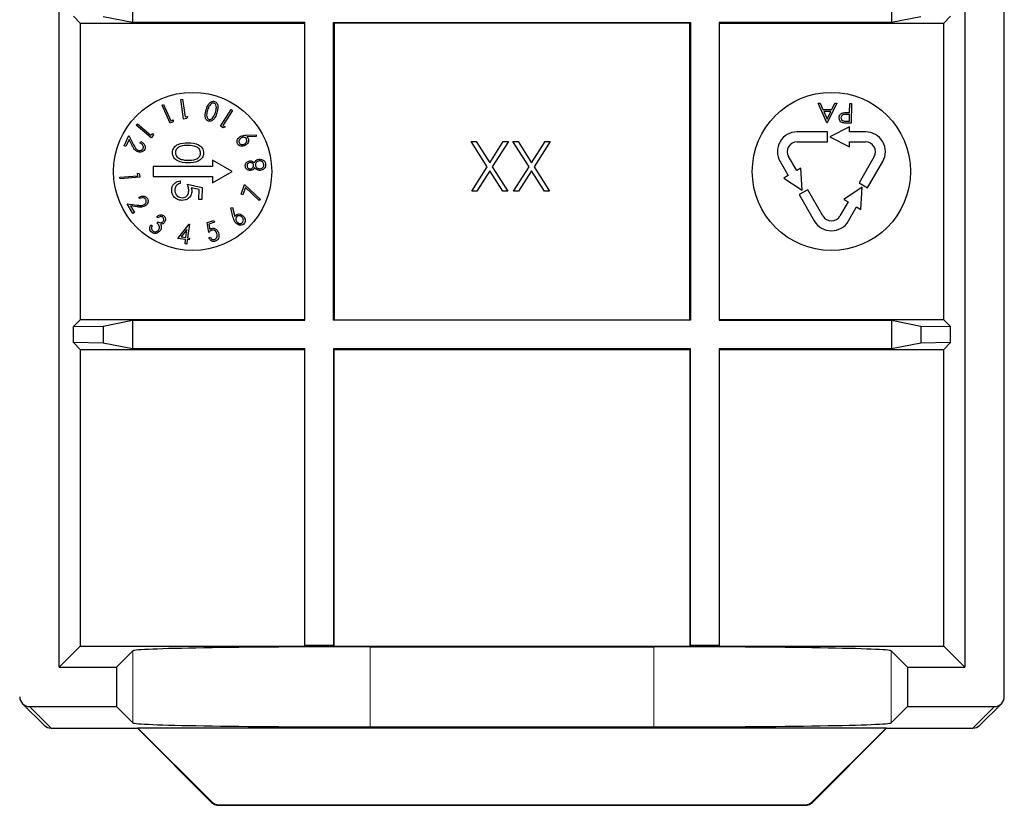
# Paper-space layout 'Blatt3' of a CAD drawing. Header units: millimetres. Extents: x 5 to 418, y 2 to 292.
# Tile 65 of 73: x 336 to 344, y 94 to 101. Entities that reach past the tile are written whole.
import ezdxf

# ---------------------------------------------------------------- set-up
doc = ezdxf.new("R2010")
doc.units = ezdxf.units.MM

psp = doc.layouts.new('Blatt3')

# ---------------------------------------------------------------- linework, layer by layer
at = {"color": 7, "linetype": 'Continuous', "lineweight": 25}
for p, q in [((336.0902, 95.4377), (336.0902, 102.3264)), ((343.7234, 102.3264), (343.7234, 95.4377)), ((344.0568, 95.1878), (344.0568, 102.3264)), ((336.7073, 101.1108), (336.7073, 100.8695)), ((343.1062, 101.1108), (343.1062, 100.8695)), ((336.2095, 100.9234), (336.2676, 100.8652)), ((336.2676, 100.8652), (336.2676, 98.3652)), ((336.2676, 100.8652), (338.1568, 100.8652)), ((336.7073, 100.8695), (336.4595, 100.919)), ((338.1612, 100.8695), (336.7073, 100.8695)), ((338.1612, 100.8695), (338.1568, 100.8652)), ((338.1568, 100.8652), (338.1568, 98.3652)), ((338.1612, 98.3608), (338.1612, 100.8695)), ((338.4024, 100.8695), (341.4112, 100.8695)), ((338.4024, 98.3608), (338.4024, 100.8695)), ((338.4024, 100.8695), (338.4068, 100.8652)), ((338.4068, 100.8652), (338.4068, 98.3652)), ((341.4068, 100.8652), (338.4068, 100.8652)), ((341.4112, 100.8695), (341.4068, 100.8652)), ((341.4068, 98.3652), (341.4068, 100.8652)), ((341.4112, 100.8695), (341.4112, 98.3608)), ((341.6524, 100.8695), (341.6568, 100.8652)), ((343.1062, 100.8695), (341.6524, 100.8695)), ((341.6524, 100.8695), (341.6524, 98.3608)), ((341.6568, 100.8652), (343.5459, 100.8652)), ((341.6568, 98.3652), (341.6568, 100.8652)), ((343.3541, 100.919), (343.1062, 100.8695)), ((343.6041, 100.9234), (343.5459, 100.8652)), ((343.5459, 98.3652), (343.5459, 100.8652)), ((337.1144, 100.2213), (337.1281, 100.2234)), ((337.1389, 100.0571), (337.1144, 100.2213)), ((337.1281, 100.2234), (337.1503, 100.0753)), ((342.5618, 100.0243), (342.4869, 100.1919)), ((342.4869, 100.1919), (342.5032, 100.1917)), ((342.5032, 100.1917), (342.5272, 100.138)), ((342.645, 100.1899), (342.5639, 100.0242)), ((342.6027, 100.137), (342.6287, 100.1901)), ((342.6287, 100.1901), (342.645, 100.1899)), ((342.7531, 100.1117), (342.754, 100.1886)), ((342.754, 100.1886), (342.769, 100.1884)), ((342.769, 100.1884), (342.7669, 100.0218)), ((336.9571, 100.1731), (336.9698, 100.1787)), ((337.0245, 100.0211), (336.9571, 100.1731)), ((336.9698, 100.1787), (337.0305, 100.0416)), ((337.449, 99.9972), (337.539, 100.1369)), ((337.5506, 100.1294), (337.4693, 100.0034)), ((337.539, 100.1369), (337.5506, 100.1294)), ((342.5272, 100.138), (342.6027, 100.137)), ((342.5944, 100.12), (342.5348, 100.1208)), ((342.5348, 100.1208), (342.5634, 100.0567)), ((342.5634, 100.0567), (342.5944, 100.12)), ((342.7411, 100.1118), (342.7531, 100.1117)), ((336.74, 100.0055), (336.7489, 100.016)), ((336.7489, 100.016), (336.8624, 99.9197)), ((337.0495, 100.0322), (337.0245, 100.0211)), ((337.0305, 100.0416), (337.0505, 100.0505)), ((337.0505, 100.0505), (337.0495, 100.0322)), ((337.1661, 100.0612), (337.1389, 100.0571)), ((337.1503, 100.0753), (337.172, 100.0785)), ((337.172, 100.0785), (337.1661, 100.0612)), ((342.5639, 100.0242), (342.5618, 100.0243)), ((342.7217, 100.0394), (342.7522, 100.039)), ((342.7528, 100.0946), (342.7237, 100.0953)), ((342.7669, 100.0218), (342.7342, 100.0222)), ((342.7522, 100.039), (342.7528, 100.0946)), ((336.8658, 99.8988), (336.74, 100.0055)), ((336.8624, 99.9197), (336.8765, 99.9364)), ((336.8765, 99.9364), (336.8834, 99.9196)), ((337.4719, 99.9825), (337.449, 99.9972)), ((337.4693, 100.0034), (337.4877, 99.9916)), ((337.4877, 99.9916), (337.4719, 99.9825)), ((342.5659, 99.9485), (342.3105, 99.9485)), ((342.5659, 99.8652), (342.5659, 99.9485)), ((342.7514, 99.9902), (342.5848, 99.9068)), ((342.7514, 99.9485), (342.7514, 99.9902)), ((342.8879, 99.9485), (342.7514, 99.9485)), ((336.6376, 99.8321), (336.6775, 99.9175)), ((336.6792, 99.8834), (336.6521, 99.8253)), ((336.6775, 99.9175), (336.7171, 99.8405)), ((336.705, 99.8332), (336.6792, 99.8834)), ((336.7737, 99.8543), (336.7793, 99.8664)), ((336.8834, 99.9196), (336.8658, 99.8988)), ((337.6651, 99.9204), (337.7508, 99.9236)), ((337.7492, 99.9093), (337.672, 99.9059)), ((337.7508, 99.9236), (337.7492, 99.9093)), ((339.6977, 99.6543), (339.5617, 99.8668)), ((339.5617, 99.8668), (339.6049, 99.8668)), ((339.6049, 99.8668), (339.7193, 99.688)), ((339.7193, 99.688), (339.8337, 99.8668)), ((339.8769, 99.8668), (339.7408, 99.6543)), ((339.8337, 99.8668), (339.8769, 99.8668)), ((340.0503, 99.6543), (339.9143, 99.8668)), ((339.9143, 99.8668), (339.9574, 99.8668)), ((339.9574, 99.8668), (340.0719, 99.688)), ((340.0719, 99.688), (340.1863, 99.8668)), ((340.2295, 99.8668), (340.0934, 99.6543)), ((340.1863, 99.8668), (340.2295, 99.8668)), ((342.3105, 99.8652), (342.5659, 99.8652)), ((342.5848, 99.9068), (342.7514, 99.8235)), ((342.7514, 99.8652), (342.8879, 99.8652)), ((342.7514, 99.8235), (342.7514, 99.8652)), ((336.6521, 99.8253), (336.6376, 99.8321)), ((337.5477, 99.6152), (337.3811, 99.7114)), ((337.3811, 99.7114), (337.3811, 99.6568)), ((342.1662, 99.6985), (342.2344, 99.5803)), ((342.3066, 99.622), (342.2383, 99.7402)), ((342.96, 99.7402), (342.8324, 99.519)), ((342.9045, 99.4774), (343.0322, 99.6985)), ((336.7497, 99.601), (336.7666, 99.5941)), ((336.7516, 99.5793), (336.7497, 99.601)), ((336.8811, 99.6568), (336.8811, 99.5735)), ((337.3811, 99.6568), (336.8811, 99.6568)), ((337.3811, 99.519), (337.5477, 99.6152)), ((339.5671, 99.4502), (339.6977, 99.6543)), ((339.7193, 99.6206), (339.6102, 99.4502)), ((339.8284, 99.4502), (339.7193, 99.6206)), ((339.7408, 99.6543), (339.8716, 99.4502)), ((339.9196, 99.4502), (340.0503, 99.6543)), ((340.0719, 99.6206), (339.9628, 99.4502)), ((340.181, 99.4502), (340.0719, 99.6206)), ((340.0934, 99.6543), (340.2241, 99.4502)), ((342.3427, 99.6428), (342.3066, 99.622)), ((342.3538, 99.4568), (342.3427, 99.6428)), ((336.602, 99.5662), (336.7516, 99.5793)), ((336.6032, 99.5524), (336.602, 99.5662)), ((336.769, 99.5669), (336.6032, 99.5524)), ((336.7666, 99.5941), (336.769, 99.5669)), ((336.8811, 99.5735), (337.3811, 99.5735)), ((337.1101, 99.5353), (337.1097, 99.5129)), ((337.3811, 99.5735), (337.3811, 99.519)), ((342.2344, 99.5803), (342.1983, 99.5595)), ((342.1983, 99.5595), (342.3538, 99.4568)), ((342.8324, 99.519), (342.9045, 99.4774)), ((337.1705, 99.5084), (337.2949, 99.4801)), ((337.2689, 99.4631), (337.2035, 99.478)), ((337.2671, 99.3781), (337.2689, 99.4631)), ((337.2949, 99.4801), (337.2928, 99.3776)), ((337.6225, 99.4234), (337.6529, 99.5061)), ((337.6602, 99.4805), (337.6371, 99.418)), ((337.6529, 99.5061), (337.7862, 99.3778)), ((337.7757, 99.3695), (337.6602, 99.4805)), ((339.6102, 99.4502), (339.5671, 99.4502)), ((339.8716, 99.4502), (339.8284, 99.4502)), ((339.9628, 99.4502), (339.9196, 99.4502)), ((340.2241, 99.4502), (340.181, 99.4502)), ((342.3994, 99.4613), (342.3272, 99.4196)), ((342.527, 99.2402), (342.3994, 99.4613)), ((342.859, 99.4818), (342.7035, 99.3792)), ((342.8478, 99.2958), (342.859, 99.4818)), ((336.7686, 99.3858), (336.7618, 99.3973)), ((337.2928, 99.3776), (337.2671, 99.3781)), ((337.6371, 99.418), (337.6225, 99.4234)), ((337.7862, 99.3778), (337.7757, 99.3695)), ((342.3272, 99.4196), (342.4549, 99.1985)), ((342.7396, 99.3583), (342.6714, 99.2402)), ((342.7035, 99.3792), (342.7396, 99.3583)), ((336.7104, 99.2606), (336.6621, 99.3419)), ((336.6621, 99.3419), (336.7482, 99.3311)), ((336.7474, 99.317), (336.6913, 99.3241)), ((336.6913, 99.3241), (336.7242, 99.2688)), ((336.7242, 99.2688), (336.7104, 99.2606)), ((337.5355, 99.3084), (337.5499, 99.3099)), ((337.5577, 99.225), (337.5355, 99.3084)), ((337.5499, 99.3099), (337.5703, 99.2349)), ((342.7435, 99.1985), (342.8117, 99.3167)), ((342.8117, 99.3167), (342.8478, 99.2958)), ((336.9227, 99.2239), (336.9107, 99.2318)), ((336.9156, 99.1771), (336.9239, 99.1898)), ((337.337, 99.1839), (337.3941, 99.2027)), ((337.3991, 99.1877), (337.3521, 99.1722)), ((337.3941, 99.2027), (337.3991, 99.1877)), ((336.8613, 99.1652), (336.8727, 99.1577)), ((337.0899, 99.0509), (337.1843, 99.1708)), ((337.1671, 99.1263), (337.1174, 99.0632)), ((337.158, 99.0578), (337.1671, 99.1263)), ((337.1871, 99.1704), (337.1718, 99.056)), ((337.1843, 99.1708), (337.1871, 99.1704)), ((337.3506, 99.1015), (337.337, 99.1839)), ((337.3521, 99.1722), (337.3597, 99.127)), ((337.1559, 99.0421), (337.0899, 99.0509)), ((337.1174, 99.0632), (337.158, 99.0578)), ((337.1508, 99.0039), (337.1559, 99.0421)), ((337.1697, 99.0403), (337.1646, 99.0021)), ((337.1865, 99.038), (337.1697, 99.0403)), ((337.1718, 99.056), (337.1886, 99.0537)), ((337.1886, 99.0537), (337.1865, 99.038)), ((337.3506, 99.0556), (337.3642, 99.0601)), ((337.1646, 99.0021), (337.1508, 99.0039)), ((336.2676, 98.3652), (336.2095, 98.307)), ((338.1568, 98.3652), (336.2676, 98.3652)), ((336.4595, 98.3114), (336.7073, 98.3608)), ((336.7073, 98.3608), (338.1612, 98.3608)), ((336.7073, 98.3608), (336.7073, 98.1195)), ((338.1612, 98.3608), (338.1568, 98.3652)), ((338.4024, 98.3608), (338.4068, 98.3652)), ((341.4112, 98.3608), (338.4024, 98.3608)), ((338.4068, 98.3652), (341.4068, 98.3652)), ((341.4112, 98.3608), (341.4068, 98.3652)), ((341.6524, 98.3608), (341.6568, 98.3652)), ((341.6524, 98.3608), (343.1062, 98.3608)), ((343.5459, 98.3652), (341.6568, 98.3652)), ((343.1062, 98.3608), (343.3541, 98.3114)), ((343.1062, 98.3608), (343.1062, 98.1195)), ((343.5459, 98.3652), (343.6041, 98.307)), ((336.2095, 98.307), (336.4595, 98.3114)), ((336.2095, 98.1734), (336.2095, 98.307)), ((336.4595, 98.3114), (336.4595, 98.169)), ((343.3541, 98.3114), (343.6041, 98.307)), ((343.3541, 98.3114), (343.3541, 98.169)), ((343.6041, 98.1734), (343.6041, 98.307)), ((336.2095, 98.1734), (336.2676, 98.1152)), ((336.4595, 98.169), (336.2095, 98.1734)), ((336.2676, 98.1152), (336.2676, 95.6152)), ((336.2676, 98.1152), (338.1568, 98.1152)), ((336.7073, 98.1195), (336.4595, 98.169)), ((338.1612, 98.1195), (336.7073, 98.1195)), ((338.1612, 98.1195), (338.1568, 98.1152)), ((338.1568, 98.1152), (338.1568, 95.6152)), ((338.1612, 95.6195), (338.1612, 98.1195)), ((341.4112, 98.1195), (338.4024, 98.1195)), ((338.4024, 98.1195), (338.4024, 95.6195)), ((338.4024, 98.1195), (338.4068, 98.1152)), ((338.4068, 95.6152), (338.4068, 98.1152)), ((338.4068, 98.1152), (341.4068, 98.1152)), ((341.4112, 98.1195), (341.4068, 98.1152)), ((341.4068, 98.1152), (341.4068, 95.6152)), ((341.4112, 95.6195), (341.4112, 98.1195)), ((341.6524, 98.1195), (341.6568, 98.1152)), ((343.1062, 98.1195), (341.6524, 98.1195)), ((341.6524, 98.1195), (341.6524, 95.6195)), ((341.6568, 98.1152), (343.5459, 98.1152)), ((341.6568, 95.6152), (341.6568, 98.1152)), ((343.3541, 98.169), (343.1062, 98.1195)), ((343.6041, 98.1734), (343.3541, 98.169)), ((343.6041, 98.1734), (343.5459, 98.1152)), ((343.5459, 95.6152), (343.5459, 98.1152)), ((338.1612, 95.6195), (338.1568, 95.6152)), ((338.4024, 95.6195), (338.1612, 95.6195)), ((338.4024, 95.6195), (338.4068, 95.6152)), ((341.4112, 95.6195), (341.4068, 95.6152)), ((341.6524, 95.6195), (341.4112, 95.6195)), ((341.6524, 95.6195), (341.6568, 95.6152)), ((336.2676, 95.6152), (336.0902, 95.4377)), ((336.2676, 95.6152), (338.1568, 95.6152)), ((336.5735, 95.4377), (336.7108, 95.5751)), ((338.1568, 95.6152), (338.4068, 95.6152)), ((338.4068, 95.6152), (341.4068, 95.6152)), ((338.7105, 95.6094), (341.1031, 95.6094)), ((341.4068, 95.6152), (341.6568, 95.6152)), ((341.6568, 95.6152), (343.5459, 95.6152)), ((343.1028, 95.5751), (343.2401, 95.4377)), ((343.7234, 95.4377), (343.5459, 95.6152)), ((336.0902, 95.4377), (336.5735, 95.4377)), ((336.5735, 95.4377), (336.5735, 95.1044)), ((343.2401, 95.4377), (343.7234, 95.4377)), ((343.2401, 95.4377), (343.2401, 95.1044)), ((335.7812, 95.1288), (335.963, 94.947)), ((343.8505, 94.947), (344.0324, 95.1288)), ((335.8402, 95.1044), (336.5735, 95.1044)), ((336.5735, 95.1044), (336.7108, 94.967)), ((343.1028, 94.967), (343.2401, 95.1044)), ((343.2401, 95.1044), (343.9734, 95.1044)), ((336.022, 94.9226), (336.7491, 94.9226)), ((336.7491, 94.9226), (336.7509, 94.9269)), ((336.7491, 94.9226), (337.3748, 94.2969)), ((336.7509, 94.9269), (343.0627, 94.9269)), ((336.7509, 94.9269), (337.3766, 94.3013)), ((338.7105, 94.9327), (341.1031, 94.9327)), ((342.437, 94.3013), (343.0627, 94.9269)), ((342.4388, 94.2969), (343.0645, 94.9226)), ((343.0645, 94.9226), (343.0627, 94.9269)), ((343.0645, 94.9226), (343.7916, 94.9226)), ((337.4337, 94.2725), (342.3799, 94.2725)), ((337.4355, 94.2769), (342.3781, 94.2769))]:
    psp.add_line(p, q, dxfattribs=at)
at = {"color": 7, "linetype": 'Continuous', "lineweight": 18}
for p, q in [((336.7108, 95.5751), (336.7108, 94.967)), ((338.7105, 95.6094), (338.7105, 94.9327)), ((341.1031, 95.6094), (341.1031, 94.9327)), ((343.1028, 95.5751), (343.1028, 94.967)), ((335.8402, 95.1044), (336.022, 94.9226)), ((343.7916, 94.9226), (343.9734, 95.1044)), ((337.3748, 94.2969), (337.3766, 94.3013)), ((342.437, 94.3013), (342.4388, 94.2969)), ((337.4355, 94.2769), (337.4337, 94.2725)), ((342.3799, 94.2725), (342.3781, 94.2769))]:
    psp.add_line(p, q, dxfattribs=at)
at = {"color": 7, "linetype": 'Continuous', "lineweight": 25}
for centre in [(337.2144, 99.6152), (342.5992, 99.6152)]:
    psp.add_circle(centre, 0.6667, dxfattribs=at)
for centre, radius, start, end in [((342.3105, 99.7818), 0.1667, 90, 210), ((342.8879, 99.7818), 0.1667, 330, 90), ((342.3105, 99.7818), 0.0833, 90, 210), ((342.8879, 99.7818), 0.0833, 330, 90), ((342.5992, 99.2818), 0.1667, 210, 330), ((342.5992, 99.2818), 0.0833, 210, 330), ((336.022, 95.0059), 0.0833, 225, 270), ((343.7916, 95.0059), 0.0833, 270, 315), ((337.4337, 94.3559), 0.0833, 225, 270), ((342.3799, 94.3559), 0.0833, 270, 315)]:
    psp.add_arc(centre, radius, start, end, dxfattribs=at)
at = {"color": 7, "linetype": 'Continuous', "lineweight": 18}
for centre, start, end in [((336.0219, 95.0059), 225.00151, 270.01956), ((343.7917, 95.0059), 269.98044, 314.99849), ((337.4337, 94.3559), 225.00748, 269.99252), ((342.3799, 94.3559), 270.00748, 314.99252)]:
    psp.add_arc(centre, 0.0833, start, end, dxfattribs=at)
at = {"color": 7, "linetype": 'Continuous', "lineweight": 25}
for centre, major_axis, ratio, start_param, end_param in [((338.7105, 95.5744), (2, 0), 0.017455, 1.570796, 3.124139), ((341.1031, 95.5744), (2, 0), 0.017455, 0.017453, 1.570796), ((335.8401, 95.1877), (0.0589, -0.0589), 0.999695, 3.926839, 5.497939), ((343.9734, 95.1877), (-0.0589, -0.0589), 0.999695, 0.785246, 2.356347), ((338.7105, 94.9677), (2, 0), 0.017455, 3.159046, 4.712389), ((341.1031, 94.9677), (2, 0), 0.017455, 4.712389, 6.265732), ((337.4355, 94.3602), (0.0319, 0.077), 0.999822, 2.748957, 3.534229), ((342.3781, 94.3602), (0.0319, -0.077), 0.999822, 5.890549, 6.675821)]:
    psp.add_ellipse(centre, major_axis=major_axis, ratio=ratio, start_param=start_param, end_param=end_param, dxfattribs=at)
for points, knots in [([(337.3283, 100.1366), (337.3344, 100.1541), (337.3436, 100.1804), (337.3684, 100.2025), (337.3864, 100.2078), (337.3955, 100.2061), (337.4, 100.2052)], [0, 0, 0, 0, 0.500354, 0.749719, 0.874939, 1, 1, 1, 1]), ([(337.3951, 100.191), (337.391, 100.1916), (337.3827, 100.1926), (337.3688, 100.1858), (337.3624, 100.1773), (337.3584, 100.1721)], [0, 0, 0, 0, 0.279071, 0.559449, 1, 1, 1, 1]), ([(337.406, 100.1126), (337.4103, 100.1266), (337.4168, 100.1477), (337.4131, 100.1736), (337.405, 100.1861), (337.3984, 100.1894), (337.3951, 100.191)], [0, 0, 0, 0, 0.500919, 0.750212, 0.875371, 1, 1, 1, 1]), ([(337.4, 100.2052), (337.4043, 100.2033), (337.4127, 100.1997), (337.4243, 100.1849), (337.4311, 100.1526), (337.4235, 100.1261), (337.4184, 100.1083)], [0, 0, 0, 0, 0.125022, 0.250201, 0.499437, 1, 1, 1, 1]), ([(337.348, 100.0391), (337.3438, 100.041), (337.3353, 100.0447), (337.3235, 100.0594), (337.316, 100.0918), (337.3234, 100.1186), (337.3283, 100.1366)], [0, 0, 0, 0, 0.125085, 0.2503322, 0.4997076, 1, 1, 1, 1]), ([(337.3408, 100.133), (337.3369, 100.1189), (337.331, 100.0978), (337.3343, 100.0719), (337.3424, 100.0593), (337.349, 100.056), (337.3523, 100.0544)], [0, 0, 0, 0, 0.500752, 0.750172, 0.875333, 1, 1, 1, 1]), ([(337.3584, 100.1721), (337.3544, 100.1651), (337.3473, 100.1527), (337.3428, 100.139), (337.3408, 100.133)], [0, 0, 0, 0, 0.559735, 1, 1, 1, 1]), ([(337.4184, 100.1083), (337.4125, 100.0908), (337.4037, 100.0645), (337.3795, 100.0421), (337.3616, 100.0365), (337.3525, 100.0382), (337.348, 100.0391)], [0, 0, 0, 0, 0.500588, 0.749778, 0.874957, 1, 1, 1, 1]), ([(337.3523, 100.0544), (337.3559, 100.0538), (337.3632, 100.0527), (337.3771, 100.0584), (337.3948, 100.0776), (337.4015, 100.0986), (337.406, 100.1126)], [0, 0, 0, 0, 0.124645, 0.249784, 0.499032, 1, 1, 1, 1]), ([(342.6649, 100.0677), (342.6654, 100.0732), (342.6663, 100.0842), (342.6748, 100.0974), (342.6863, 100.1059), (342.6945, 100.1084), (342.6987, 100.1096)], [0, 0, 0, 0, 0.280099, 0.559324, 0.779458, 1, 1, 1, 1]), ([(342.6987, 100.1096), (342.7066, 100.1105), (342.7207, 100.1121), (342.7349, 100.1119), (342.7411, 100.1118)], [0, 0, 0, 0, 0.559694, 1, 1, 1, 1]), ([(342.6963, 100.0251), (342.6913, 100.027), (342.6812, 100.0308), (342.6709, 100.0422), (342.6655, 100.0551), (342.6651, 100.0635), (342.6649, 100.0677)], [0, 0, 0, 0, 0.279705, 0.559381, 0.779509, 1, 1, 1, 1]), ([(342.7237, 100.0953), (342.7135, 100.0955), (342.7008, 100.0957), (342.6884, 100.0875), (342.6819, 100.0799), (342.6807, 100.0725), (342.6799, 100.0676)], [0, 0, 0, 0, 0.4997206, 0.6253498, 0.7510825, 1, 1, 1, 1]), ([(342.6799, 100.0676), (342.6806, 100.0628), (342.6816, 100.0556), (342.6877, 100.048), (342.6993, 100.0394), (342.7118, 100.0394), (342.7217, 100.0394)], [0, 0, 0, 0, 0.2489693, 0.3747291, 0.500383, 1, 1, 1, 1]), ([(342.7342, 100.0222), (342.7271, 100.0222), (342.7144, 100.0223), (342.7018, 100.0243), (342.6963, 100.0251)], [0, 0, 0, 0, 0.560314, 1, 1, 1, 1]), ([(336.7967, 99.8081), (336.7979, 99.8115), (336.8003, 99.8183), (336.7985, 99.8292), (336.7912, 99.8431), (336.7809, 99.8497), (336.7737, 99.8543)], [0, 0, 0, 0, 0.186786, 0.373589, 0.560709, 1, 1, 1, 1]), ([(336.7793, 99.8664), (336.7859, 99.8626), (336.799, 99.8549), (336.8113, 99.8373), (336.8164, 99.8178), (336.8126, 99.8064), (336.8107, 99.8007)], [0, 0, 0, 0, 0.280613, 0.560469, 0.78036, 1, 1, 1, 1]), ([(337.0446, 99.7756), (337.0454, 99.7829), (337.0469, 99.7974), (337.0605, 99.8237), (337.1032, 99.8556), (337.1479, 99.8561), (337.1777, 99.8564)], [0, 0, 0, 0, 0.125551, 0.25109, 0.50025, 1, 1, 1, 1]), ([(337.1777, 99.8564), (337.2075, 99.8548), (337.2448, 99.8528), (337.2819, 99.8287), (337.2965, 99.8122), (337.3061, 99.792), (337.307, 99.7774), (337.3074, 99.7701)], [0, 0, 0, 0, 0.498702, 0.624177, 0.749467, 0.874745, 1, 1, 1, 1]), ([(337.5944, 99.8464), (337.5918, 99.8528), (337.5866, 99.8656), (337.5923, 99.8848), (337.6025, 99.8992), (337.6112, 99.9055), (337.6156, 99.9087)], [0, 0, 0, 0, 0.278542, 0.558068, 0.778993, 1, 1, 1, 1]), ([(337.6229, 99.8974), (337.6191, 99.8946), (337.6115, 99.8889), (337.6056, 99.8769), (337.6038, 99.8646), (337.6069, 99.8577), (337.6084, 99.8543)], [0, 0, 0, 0, 0.280318, 0.560321, 0.780338, 1, 1, 1, 1]), ([(337.6084, 99.8543), (337.6116, 99.8507), (337.6178, 99.8435), (337.6314, 99.8411), (337.6434, 99.8424), (337.65, 99.8459), (337.6533, 99.8476)], [0, 0, 0, 0, 0.278366, 0.558377, 0.779079, 1, 1, 1, 1]), ([(337.6156, 99.9087), (337.6245, 99.9125), (337.6403, 99.9195), (337.6575, 99.9201), (337.6651, 99.9204)], [0, 0, 0, 0, 0.558734, 1, 1, 1, 1]), ([(337.6678, 99.8906), (337.6647, 99.8942), (337.6584, 99.9014), (337.6449, 99.9039), (337.6328, 99.9025), (337.6262, 99.8991), (337.6229, 99.8974)], [0, 0, 0, 0, 0.278322, 0.558252, 0.779007, 1, 1, 1, 1]), ([(337.6533, 99.8476), (337.6571, 99.8504), (337.6648, 99.856), (337.6707, 99.868), (337.6724, 99.8804), (337.6693, 99.8872), (337.6678, 99.8906)], [0, 0, 0, 0, 0.280343, 0.560391, 0.78042, 1, 1, 1, 1]), ([(337.6818, 99.8954), (337.6842, 99.8892), (337.6891, 99.8769), (337.6816, 99.8532), (337.6684, 99.8426), (337.6604, 99.8361)], [0, 0, 0, 0, 0.279239, 0.560387, 1, 1, 1, 1]), ([(337.672, 99.9059), (337.6741, 99.9042), (337.6778, 99.9011), (337.6806, 99.8971), (337.6818, 99.8954)], [0, 0, 0, 0, 0.560037, 1, 1, 1, 1]), ([(336.7476, 99.7828), (336.741, 99.7867), (336.73, 99.7932), (336.7196, 99.8075), (336.7119, 99.8201), (336.7073, 99.8289), (336.705, 99.8332)], [0, 0, 0, 0, 0.3390271, 0.55919, 0.7795809, 1, 1, 1, 1]), ([(336.7171, 99.8405), (336.7202, 99.8346), (336.7252, 99.8248), (336.7332, 99.8117), (336.7416, 99.8016), (336.7492, 99.7973), (336.753, 99.7952)], [0, 0, 0, 0, 0.340356, 0.560561, 0.780283, 1, 1, 1, 1]), ([(336.8107, 99.8007), (336.8069, 99.7948), (336.7995, 99.7831), (336.7804, 99.7771), (336.7627, 99.777), (336.7526, 99.7809), (336.7476, 99.7828)], [0, 0, 0, 0, 0.278838, 0.558333, 0.779071, 1, 1, 1, 1]), ([(336.753, 99.7952), (336.7575, 99.7936), (336.7665, 99.7904), (336.7798, 99.7926), (336.7909, 99.7984), (336.7948, 99.8049), (336.7967, 99.8081)], [0, 0, 0, 0, 0.2801199, 0.5600506, 0.7800536, 1, 1, 1, 1]), ([(337.1741, 99.6865), (337.1441, 99.6886), (337.0992, 99.6916), (337.0585, 99.7265), (337.046, 99.7535), (337.0451, 99.7682), (337.0446, 99.7756)], [0, 0, 0, 0, 0.499407, 0.748743, 0.874372, 1, 1, 1, 1]), ([(337.1773, 99.834), (337.1539, 99.8343), (337.1189, 99.8347), (337.0843, 99.8114), (337.0725, 99.7914), (337.071, 99.78), (337.0703, 99.7743)], [0, 0, 0, 0, 0.500291, 0.749086, 0.874606, 1, 1, 1, 1]), ([(337.0703, 99.7743), (337.071, 99.7674), (337.0724, 99.7537), (337.0862, 99.7323), (337.1023, 99.7245), (337.112, 99.7198)], [0, 0, 0, 0, 0.280257, 0.560781, 1, 1, 1, 1]), ([(337.3074, 99.7701), (337.3067, 99.7627), (337.3052, 99.748), (337.2916, 99.7215), (337.2492, 99.6886), (337.2041, 99.6874), (337.1741, 99.6865)], [0, 0, 0, 0, 0.1256, 0.251197, 0.500581, 1, 1, 1, 1]), ([(337.1747, 99.709), (337.1979, 99.7094), (337.2327, 99.7101), (337.2676, 99.7327), (337.2796, 99.7527), (337.281, 99.7641), (337.2818, 99.7699)], [0, 0, 0, 0, 0.500072, 0.749021, 0.874598, 1, 1, 1, 1]), ([(337.2818, 99.7699), (337.2813, 99.7756), (337.2804, 99.7871), (337.2719, 99.8025), (337.2599, 99.8149), (337.2298, 99.832), (337.2006, 99.8331), (337.1773, 99.834)], [0, 0, 0, 0, 0.125139, 0.250418, 0.375519, 0.500847, 1, 1, 1, 1]), ([(337.6604, 99.8361), (337.6541, 99.8329), (337.6417, 99.8267), (337.6218, 99.8268), (337.6047, 99.8335), (337.5978, 99.8421), (337.5944, 99.8464)], [0, 0, 0, 0, 0.280377, 0.560037, 0.780268, 1, 1, 1, 1]), ([(337.112, 99.7198), (337.1235, 99.7163), (337.144, 99.7102), (337.1653, 99.7094), (337.1747, 99.709)], [0, 0, 0, 0, 0.559599, 1, 1, 1, 1]), ([(337.6574, 99.6598), (337.6577, 99.6659), (337.6583, 99.6783), (337.6692, 99.6923), (337.6826, 99.7009), (337.6921, 99.7027), (337.6968, 99.7036)], [0, 0, 0, 0, 0.279089, 0.558655, 0.779335, 1, 1, 1, 1]), ([(337.6975, 99.6897), (337.6937, 99.6888), (337.686, 99.687), (337.6773, 99.6796), (337.6731, 99.67), (337.6733, 99.6638), (337.6734, 99.6607)], [0, 0, 0, 0, 0.279754, 0.559695, 0.779479, 1, 1, 1, 1]), ([(337.6968, 99.7036), (337.7008, 99.7038), (337.7086, 99.704), (337.7223, 99.6993), (337.7294, 99.6919), (337.7337, 99.6874)], [0, 0, 0, 0, 0.280538, 0.560793, 1, 1, 1, 1]), ([(337.7291, 99.6666), (337.728, 99.6706), (337.7259, 99.6785), (337.7168, 99.6859), (337.7071, 99.6897), (337.7007, 99.6897), (337.6975, 99.6897)], [0, 0, 0, 0, 0.27891, 0.558484, 0.779287, 1, 1, 1, 1]), ([(337.7337, 99.6874), (337.7365, 99.6927), (337.7412, 99.7016), (337.7518, 99.7107), (337.7625, 99.7159), (337.7702, 99.7171), (337.7741, 99.7177)], [0, 0, 0, 0, 0.339754, 0.559634, 0.779751, 1, 1, 1, 1]), ([(337.7758, 99.7039), (337.7709, 99.7028), (337.7612, 99.7007), (337.7506, 99.6912), (337.744, 99.68), (337.7439, 99.6722), (337.7439, 99.6683)], [0, 0, 0, 0, 0.279796, 0.559918, 0.780093, 1, 1, 1, 1]), ([(337.7741, 99.7177), (337.7809, 99.7178), (337.793, 99.7181), (337.8038, 99.7128), (337.8086, 99.7105)], [0, 0, 0, 0, 0.559652, 1, 1, 1, 1]), ([(337.8144, 99.6744), (337.8134, 99.6795), (337.8113, 99.6896), (337.8001, 99.6993), (337.7878, 99.7041), (337.7798, 99.704), (337.7758, 99.7039)], [0, 0, 0, 0, 0.279553, 0.558594, 0.779234, 1, 1, 1, 1]), ([(337.8086, 99.7105), (337.8119, 99.7083), (337.8185, 99.7038), (337.8269, 99.692), (337.8288, 99.6819), (337.83, 99.6757)], [0, 0, 0, 0, 0.280481, 0.560682, 1, 1, 1, 1]), ([(337.7043, 99.6231), (337.6981, 99.6233), (337.6857, 99.6237), (337.6704, 99.6327), (337.6604, 99.6455), (337.6584, 99.655), (337.6574, 99.6598)], [0, 0, 0, 0, 0.279728, 0.559451, 0.77981, 1, 1, 1, 1]), ([(337.6734, 99.6607), (337.6742, 99.6568), (337.6759, 99.649), (337.6843, 99.6412), (337.6937, 99.6369), (337.6999, 99.637), (337.703, 99.637)], [0, 0, 0, 0, 0.279551, 0.559057, 0.779428, 1, 1, 1, 1]), ([(337.703, 99.637), (337.707, 99.638), (337.715, 99.6398), (337.7234, 99.6478), (337.7289, 99.6569), (337.729, 99.6634), (337.7291, 99.6666)], [0, 0, 0, 0, 0.279497, 0.559694, 0.779993, 1, 1, 1, 1]), ([(337.7377, 99.6468), (337.7357, 99.6433), (337.7317, 99.6364), (337.7206, 99.6268), (337.7105, 99.6245), (337.7043, 99.6231)], [0, 0, 0, 0, 0.280846, 0.561328, 1, 1, 1, 1]), ([(337.7846, 99.6243), (337.7784, 99.6242), (337.768, 99.6241), (337.7547, 99.6298), (337.7452, 99.6374), (337.7402, 99.6436), (337.7377, 99.6468)], [0, 0, 0, 0, 0.3393659, 0.5594567, 0.7796056, 1, 1, 1, 1]), ([(337.7439, 99.6683), (337.7451, 99.6631), (337.7475, 99.6529), (337.7591, 99.6433), (337.7715, 99.638), (337.7797, 99.6381), (337.7838, 99.6382)], [0, 0, 0, 0, 0.279057, 0.558794, 0.779369, 1, 1, 1, 1]), ([(337.7838, 99.6382), (337.7887, 99.6393), (337.7984, 99.6414), (337.8093, 99.6508), (337.8146, 99.6627), (337.8145, 99.6705), (337.8144, 99.6744)], [0, 0, 0, 0, 0.27999, 0.559357, 0.779482, 1, 1, 1, 1]), ([(337.83, 99.6757), (337.83, 99.6684), (337.8302, 99.6538), (337.8171, 99.6373), (337.8013, 99.6274), (337.7902, 99.6253), (337.7846, 99.6243)], [0, 0, 0, 0, 0.279834, 0.558404, 0.779241, 1, 1, 1, 1]), ([(337.038, 99.4605), (337.0394, 99.4712), (337.042, 99.4926), (337.0616, 99.5164), (337.0853, 99.5309), (337.1018, 99.5338), (337.1101, 99.5353)], [0, 0, 0, 0, 0.279625, 0.559019, 0.77938, 1, 1, 1, 1]), ([(337.1243, 99.3715), (337.1114, 99.3732), (337.0855, 99.3767), (337.0558, 99.3998), (337.0397, 99.4298), (337.0386, 99.4503), (337.038, 99.4605)], [0, 0, 0, 0, 0.279864, 0.559271, 0.779424, 1, 1, 1, 1]), ([(337.1097, 99.5129), (337.1026, 99.5111), (337.0884, 99.5075), (337.0738, 99.4925), (337.0655, 99.4757), (337.0643, 99.4644), (337.0637, 99.4587)], [0, 0, 0, 0, 0.28005, 0.559166, 0.779583, 1, 1, 1, 1]), ([(337.0637, 99.4587), (337.0646, 99.4493), (337.0664, 99.4305), (337.083, 99.4093), (337.1036, 99.3961), (337.1184, 99.3947), (337.1257, 99.3939)], [0, 0, 0, 0, 0.279617, 0.559357, 0.779559, 1, 1, 1, 1]), ([(337.2077, 99.4484), (337.2062, 99.4365), (337.2031, 99.4127), (337.1801, 99.3869), (337.1524, 99.3728), (337.1337, 99.3719), (337.1243, 99.3715)], [0, 0, 0, 0, 0.279688, 0.559025, 0.779292, 1, 1, 1, 1]), ([(337.1257, 99.3939), (337.1344, 99.3947), (337.1517, 99.3961), (337.1708, 99.4126), (337.1805, 99.4328), (337.1816, 99.4463), (337.1821, 99.453)], [0, 0, 0, 0, 0.279539, 0.5586168, 0.7790473, 1, 1, 1, 1]), ([(337.1821, 99.453), (337.1813, 99.4636), (337.1797, 99.4826), (337.1733, 99.5005), (337.1705, 99.5084)], [0, 0, 0, 0, 0.559416, 1, 1, 1, 1]), ([(337.2035, 99.478), (337.2048, 99.4726), (337.2073, 99.4628), (337.2076, 99.4528), (337.2077, 99.4484)], [0, 0, 0, 0, 0.560064, 1, 1, 1, 1]), ([(336.7618, 99.3973), (336.7687, 99.4005), (336.7824, 99.4071), (336.8039, 99.4072), (336.8228, 99.4004), (336.8301, 99.3909), (336.8338, 99.3861)], [0, 0, 0, 0, 0.280614, 0.560443, 0.780355, 1, 1, 1, 1]), ([(336.8198, 99.3787), (336.8163, 99.3829), (336.8093, 99.3912), (336.7892, 99.3945), (336.7764, 99.3891), (336.7686, 99.3858)], [0, 0, 0, 0, 0.278938, 0.559081, 1, 1, 1, 1]), ([(336.8058, 99.3353), (336.8096, 99.3381), (336.8173, 99.3437), (336.8231, 99.356), (336.8245, 99.3684), (336.8214, 99.3753), (336.8198, 99.3787)], [0, 0, 0, 0, 0.280118, 0.55997, 0.779982, 1, 1, 1, 1]), ([(336.8338, 99.3861), (336.8365, 99.3797), (336.842, 99.3669), (336.8362, 99.3477), (336.8264, 99.333), (336.8175, 99.3269), (336.813, 99.3238)], [0, 0, 0, 0, 0.278897, 0.558314, 0.779051, 1, 1, 1, 1]), ([(336.813, 99.3238), (336.8061, 99.3205), (336.7946, 99.315), (336.7769, 99.3145), (336.7621, 99.3153), (336.7523, 99.3165), (336.7474, 99.317)], [0, 0, 0, 0, 0.3389875, 0.5591537, 0.7795627, 1, 1, 1, 1]), ([(336.7482, 99.3311), (336.7548, 99.3304), (336.7657, 99.3291), (336.781, 99.3282), (336.7941, 99.3295), (336.8019, 99.3333), (336.8058, 99.3353)], [0, 0, 0, 0, 0.340376, 0.560583, 0.780282, 1, 1, 1, 1]), ([(336.9107, 99.2318), (336.9152, 99.2359), (336.924, 99.2441), (336.9397, 99.2507), (336.9556, 99.2513), (336.9641, 99.2469), (336.9683, 99.2448)], [0, 0, 0, 0, 0.280726, 0.560477, 0.780265, 1, 1, 1, 1]), ([(336.9595, 99.2313), (336.956, 99.233), (336.9491, 99.2364), (336.9352, 99.2334), (336.9274, 99.2275), (336.9227, 99.2239)], [0, 0, 0, 0, 0.2791952, 0.5587414, 1, 1, 1, 1]), ([(336.9239, 99.1898), (336.9279, 99.1877), (336.9357, 99.1835), (336.9485, 99.1826), (336.9596, 99.1869), (336.964, 99.1923), (336.9663, 99.195)], [0, 0, 0, 0, 0.280439, 0.560399, 0.780021, 1, 1, 1, 1]), ([(336.9784, 99.187), (336.9761, 99.184), (336.9716, 99.178), (336.9602, 99.1705), (336.9506, 99.1693), (336.9447, 99.1686)], [0, 0, 0, 0, 0.280619, 0.561007, 1, 1, 1, 1]), ([(336.9663, 99.195), (336.968, 99.1985), (336.9716, 99.2054), (336.9708, 99.2165), (336.9667, 99.2257), (336.9619, 99.2294), (336.9595, 99.2313)], [0, 0, 0, 0, 0.279907, 0.559807, 0.77977, 1, 1, 1, 1]), ([(336.9683, 99.2448), (336.9729, 99.2407), (336.9821, 99.2325), (336.9866, 99.2155), (336.9851, 99.1997), (336.9806, 99.1912), (336.9784, 99.187)], [0, 0, 0, 0, 0.279273, 0.558925, 0.779467, 1, 1, 1, 1]), ([(337.58, 99.1791), (337.5743, 99.1869), (337.5641, 99.2009), (337.5596, 99.2176), (337.5577, 99.225)], [0, 0, 0, 0, 0.55878, 1, 1, 1, 1]), ([(337.5703, 99.2349), (337.5715, 99.2374), (337.5736, 99.2418), (337.5769, 99.2454), (337.5784, 99.2469)], [0, 0, 0, 0, 0.560106, 1, 1, 1, 1]), ([(337.5861, 99.2341), (337.5833, 99.2302), (337.5776, 99.2225), (337.5783, 99.2087), (337.5823, 99.1972), (337.5872, 99.1915), (337.5896, 99.1887)], [0, 0, 0, 0, 0.2783751, 0.5583413, 0.7790291, 1, 1, 1, 1]), ([(337.5784, 99.2469), (337.5839, 99.2506), (337.595, 99.2581), (337.6198, 99.2558), (337.6331, 99.2452), (337.6413, 99.2387)], [0, 0, 0, 0, 0.279205, 0.560335, 1, 1, 1, 1]), ([(337.6315, 99.2292), (337.6279, 99.2323), (337.6207, 99.2385), (337.6076, 99.2418), (337.5951, 99.2409), (337.5891, 99.2364), (337.5861, 99.2341)], [0, 0, 0, 0, 0.280391, 0.560267, 0.780317, 1, 1, 1, 1]), ([(337.5896, 99.1887), (337.5932, 99.1856), (337.6003, 99.1793), (337.6134, 99.1761), (337.6258, 99.1769), (337.6318, 99.1815), (337.6348, 99.1837)], [0, 0, 0, 0, 0.280405, 0.560413, 0.780383, 1, 1, 1, 1]), ([(337.6348, 99.1837), (337.6377, 99.1876), (337.6434, 99.1953), (337.6427, 99.2091), (337.6387, 99.2206), (337.6339, 99.2263), (337.6315, 99.2292)], [0, 0, 0, 0, 0.278324, 0.558262, 0.779056, 1, 1, 1, 1]), ([(337.6413, 99.2387), (337.6457, 99.2333), (337.6546, 99.2224), (337.6589, 99.2029), (337.656, 99.1847), (337.6491, 99.176), (337.6456, 99.1717)], [0, 0, 0, 0, 0.28042, 0.560078, 0.780227, 1, 1, 1, 1]), ([(336.8729, 99.0995), (336.8676, 99.104), (336.857, 99.113), (336.8513, 99.1383), (336.8575, 99.155), (336.8613, 99.1652)], [0, 0, 0, 0, 0.279818, 0.559698, 1, 1, 1, 1]), ([(336.8727, 99.1577), (336.8711, 99.1532), (336.8681, 99.145), (336.8684, 99.1364), (336.8686, 99.1326)], [0, 0, 0, 0, 0.560685, 1, 1, 1, 1]), ([(336.8686, 99.1326), (336.87, 99.1281), (336.8724, 99.1201), (336.879, 99.1151), (336.8819, 99.1128)], [0, 0, 0, 0, 0.558586, 1, 1, 1, 1]), ([(336.9421, 99.118), (336.9374, 99.1122), (336.9278, 99.1007), (336.9083, 99.092), (336.8886, 99.0914), (336.8782, 99.0968), (336.8729, 99.0995)], [0, 0, 0, 0, 0.2801547, 0.5599713, 0.7799976, 1, 1, 1, 1]), ([(336.8819, 99.1128), (336.8866, 99.1104), (336.8959, 99.1056), (336.9107, 99.1084), (336.9224, 99.1148), (336.9274, 99.1213), (336.9299, 99.1245)], [0, 0, 0, 0, 0.2794889, 0.5587051, 0.7792703, 1, 1, 1, 1]), ([(336.9299, 99.1245), (336.9324, 99.1297), (336.9375, 99.14), (336.9348, 99.1618), (336.9229, 99.1713), (336.9156, 99.1771)], [0, 0, 0, 0, 0.280509, 0.560297, 1, 1, 1, 1]), ([(336.9507, 99.1477), (336.9504, 99.1418), (336.9497, 99.1312), (336.9444, 99.122), (336.9421, 99.118)], [0, 0, 0, 0, 0.559473, 1, 1, 1, 1]), ([(336.9447, 99.1686), (336.9466, 99.1649), (336.9499, 99.1583), (336.9505, 99.1509), (336.9507, 99.1477)], [0, 0, 0, 0, 0.559723, 1, 1, 1, 1]), ([(337.376, 99.1192), (337.3708, 99.1167), (337.3614, 99.112), (337.3539, 99.1047), (337.3506, 99.1015)], [0, 0, 0, 0, 0.559026, 1, 1, 1, 1]), ([(337.3597, 99.127), (337.3623, 99.1288), (337.3668, 99.1321), (337.372, 99.1342), (337.3742, 99.1351)], [0, 0, 0, 0, 0.56009, 1, 1, 1, 1]), ([(337.3742, 99.1351), (337.3815, 99.1363), (337.396, 99.1387), (337.4199, 99.1248), (337.4278, 99.1077), (337.4326, 99.0972)], [0, 0, 0, 0, 0.279536, 0.560216, 1, 1, 1, 1]), ([(337.4189, 99.0934), (337.4169, 99.0983), (337.4129, 99.1081), (337.4015, 99.1181), (337.3882, 99.1221), (337.3801, 99.1202), (337.376, 99.1192)], [0, 0, 0, 0, 0.280655, 0.560141, 0.779801, 1, 1, 1, 1]), ([(337.6456, 99.1717), (337.6399, 99.1678), (337.6285, 99.16), (337.6025, 99.1614), (337.5885, 99.1724), (337.58, 99.1791)], [0, 0, 0, 0, 0.27964, 0.560233, 1, 1, 1, 1]), ([(337.4048, 99.0267), (337.3986, 99.0255), (337.386, 99.0231), (337.3645, 99.0332), (337.3559, 99.0471), (337.3506, 99.0556)], [0, 0, 0, 0, 0.2799798, 0.560557, 1, 1, 1, 1]), ([(337.3642, 99.0601), (337.3663, 99.0565), (337.3705, 99.0492), (337.3804, 99.0424), (337.3911, 99.0397), (337.3975, 99.041), (337.4008, 99.0416)], [0, 0, 0, 0, 0.280652, 0.559908, 0.780152, 1, 1, 1, 1]), ([(337.4008, 99.0416), (337.4058, 99.0445), (337.4158, 99.0501), (337.4235, 99.0703), (337.4206, 99.0847), (337.4189, 99.0934)], [0, 0, 0, 0, 0.278725, 0.559911, 1, 1, 1, 1]), ([(337.4326, 99.0972), (337.4344, 99.0895), (337.4381, 99.074), (337.4339, 99.0518), (337.4221, 99.0343), (337.4106, 99.0292), (337.4048, 99.0267)], [0, 0, 0, 0, 0.280491, 0.560353, 0.780078, 1, 1, 1, 1])]:
    psp.add_open_spline(points, degree=3, knots=knots, dxfattribs=at)

doc.saveas('drawing.dxf')
